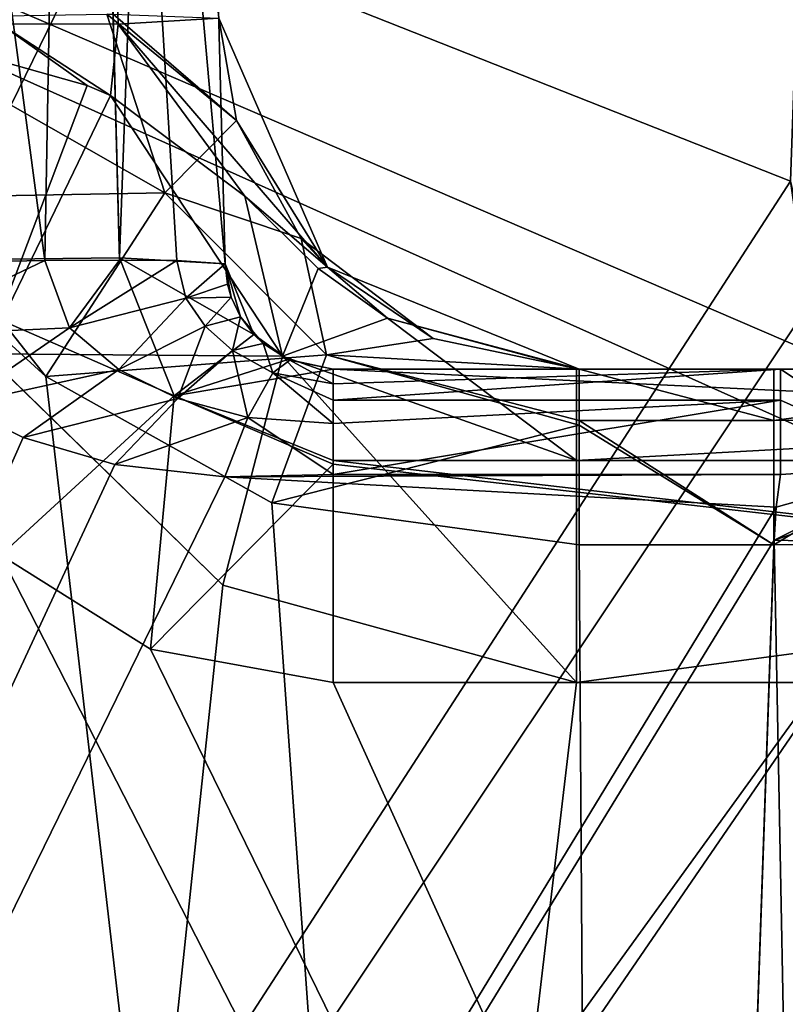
# Model space of a CAD drawing. Header units: millimetres. Extents: x -55 to 55, y -4 to 85.
# Tile 191 of 256: x -43.36 to -42.3, y 56.62 to 57.98. Entities that reach past the tile are written whole.
import ezdxf

# ---------------------------------------------------------------- set-up
doc = ezdxf.new("R2010")
doc.units = ezdxf.units.MM
doc.header["$LTSCALE"] = 74.742497
for name, color, linetype in [('8028', 7, 'CONTINUOUS'), ('8030', 7, 'CONTINUOUS'), ('8574', 7, 'CONTINUOUS'), ('8575', 7, 'CONTINUOUS'), ('8630', 7, 'CONTINUOUS'), ('8678', 7, 'CONTINUOUS'), ('8682', 7, 'CONTINUOUS'), ('9150', 7, 'CONTINUOUS'), ('9151', 7, 'CONTINUOUS'), ('9182', 7, 'CONTINUOUS'), ('9183', 7, 'CONTINUOUS'), ('9189', 7, 'CONTINUOUS'), ('9192', 7, 'CONTINUOUS'), ('9193', 7, 'CONTINUOUS'), ('9199', 7, 'CONTINUOUS'), ('9204', 7, 'CONTINUOUS'), ('9205', 7, 'CONTINUOUS'), ('9206', 7, 'CONTINUOUS'), ('9234', 7, 'CONTINUOUS'), ('9236', 7, 'CONTINUOUS'), ('9238', 7, 'CONTINUOUS'), ('9245', 7, 'CONTINUOUS'), ('9246', 7, 'CONTINUOUS'), ('9277', 7, 'CONTINUOUS'), ('9340', 7, 'CONTINUOUS'), ('9341', 7, 'CONTINUOUS'), ('9342', 7, 'CONTINUOUS'), ('9343', 7, 'CONTINUOUS'), ('9345', 7, 'CONTINUOUS')]:
    doc.layers.add(name, color=color, linetype=linetype)

msp = doc.modelspace()

# ---------------------------------------------------------------- linework, layer by layer
at = {"layer": '8028', "color": 253, "linetype": 'Continuous', "true_color": 0xaab4c3}
for points in [[(54.5, 0.15, 54.65), (54.5, 84.85, 54.65), (-54.5, 84.85, 54.65), (54.5, 0.15, 54.65)], [(-54.5, 0.15, 54.65), (-1.1667, 8.8333, 54.65), (-54.5, 84.85, 54.65), (-54.5, 0.15, 54.65)], [(-1.1667, 8.8333, 54.65), (-1.65, 10, 54.65), (-54.5, 84.85, 54.65), (-1.1667, 8.8333, 54.65)], [(-1.65, 10, 54.65), (-1.1667, 11.1667, 54.65), (-54.5, 84.85, 54.65), (-1.65, 10, 54.65)], [(-1.1667, 11.1667, 54.65), (0, 11.65, 54.65), (-54.5, 84.85, 54.65), (-1.1667, 11.1667, 54.65)], [(1.1667, 11.1667, 54.65), (54.5, 0.15, 54.65), (-54.5, 84.85, 54.65), (1.1667, 11.1667, 54.65)], [(0, 11.65, 54.65), (1.1667, 11.1667, 54.65), (-54.5, 84.85, 54.65), (0, 11.65, 54.65)]]:
    msp.add_3dface(points, dxfattribs=at)
at = {"layer": '8030', "color": 253, "linetype": 'Continuous', "true_color": 0xaab4c3}
for points in [[(-54.5, 84.85, -54.65), (54.5, 84.85, -54.65), (-54.5, 0.15, -54.65), (-54.5, 84.85, -54.65)], [(54.5, 84.85, -54.65), (-1.1667, 11.1667, -54.65), (-54.5, 0.15, -54.65), (54.5, 84.85, -54.65)]]:
    msp.add_3dface(points, dxfattribs=at)
at = {"layer": '8574', "color": 253, "linetype": 'Continuous', "true_color": 0xaab4c3}
for points in [[(-42.2914, 50.7565, 12.2449), (-46.5685, 50.7565, 12.2449), (-48.6096, 60.2565, 12.4936), (-42.2914, 50.7565, 12.2449)], [(-42.0621, 57.3233, 12.4168), (-42.2914, 50.7565, 12.2449), (-48.6096, 60.2565, 12.4936), (-42.0621, 57.3233, 12.4168)], [(-42.2342, 57.5118, 12.4218), (-42.0621, 57.3233, 12.4168), (-48.6096, 60.2565, 12.4936), (-42.2342, 57.5118, 12.4218)], [(-42.2908, 57.7609, 12.4283), (-42.2342, 57.5118, 12.4218), (-48.6096, 60.2565, 12.4936), (-42.2908, 57.7609, 12.4283)], [(-42.2037, 60.2565, 12.4936), (-42.2908, 57.7609, 12.4283), (-48.6096, 60.2565, 12.4936), (-42.2037, 60.2565, 12.4936)]]:
    msp.add_3dface(points, dxfattribs=at)
at = {"layer": '8575', "color": 253, "linetype": 'Continuous', "true_color": 0xaab4c3}
for points in [[(-48.6096, 60.2565, -12.4936), (-46.9174, 50.6147, -12.2411), (-42.2037, 60.2565, -12.4936), (-48.6096, 60.2565, -12.4936)], [(-42.2037, 60.2565, -12.4936), (-46.9174, 50.6147, -12.2411), (-42.2908, 57.7609, -12.4283), (-42.2037, 60.2565, -12.4936)], [(-42.2908, 57.7609, -12.4283), (-46.9174, 50.6147, -12.2411), (-42.2664, 57.5882, -12.4238), (-42.2908, 57.7609, -12.4283)], [(-42.2664, 57.5882, -12.4238), (-46.9174, 50.6147, -12.2411), (-42.0621, 57.3233, -12.4168), (-42.2664, 57.5882, -12.4238)], [(-46.9174, 50.6147, -12.2411), (-46.5685, 50.7565, -12.2449), (-42.0621, 57.3233, -12.4168), (-46.9174, 50.6147, -12.2411)], [(-42.0621, 57.3233, -12.4168), (-46.5685, 50.7565, -12.2449), (-42.2914, 50.7565, -12.2449), (-42.0621, 57.3233, -12.4168)]]:
    msp.add_3dface(points, dxfattribs=at)
at = {"layer": '8630', "color": 253, "linetype": 'Continuous', "true_color": 0xaab4c3}
for points in [[(-42.3049, 57.5, 43.2174), (-40.179, 57.5, 46.0331), (-42.9251, 57.5, 43.2174), (-42.3049, 57.5, 43.2174)], [(-40.2789, 57.5, 46.133), (-42.9251, 57.5, 46.133), (-42.9251, 57.5, 43.2174), (-40.2789, 57.5, 46.133)], [(-40.179, 57.5, 46.0331), (-40.1869, 57.5, 46.072), (-42.9251, 57.5, 43.2174), (-40.179, 57.5, 46.0331)], [(-40.2086, 57.5, 46.1041), (-40.2789, 57.5, 46.133), (-42.9251, 57.5, 43.2174), (-40.2086, 57.5, 46.1041)], [(-40.1869, 57.5, 46.072), (-40.2086, 57.5, 46.1041), (-42.9251, 57.5, 43.2174), (-40.1869, 57.5, 46.072)], [(-40.24, 57.5, -46.1252), (-40.208, 57.5, -46.1035), (-42.5876, 57.5, -46.133), (-40.24, 57.5, -46.1252)], [(-42.5876, 57.5, -46.133), (-40.208, 57.5, -46.1035), (-42.585, 57.5, -46.0918), (-42.5876, 57.5, -46.133)], [(-40.2789, 57.5, -46.133), (-40.24, 57.5, -46.1252), (-42.5876, 57.5, -46.133), (-40.2789, 57.5, -46.133)], [(-42.585, 57.5, -46.0918), (-40.179, 57.5, -46.0331), (-42.5842, 57.5, -46.0508), (-42.585, 57.5, -46.0918)], [(-40.208, 57.5, -46.1035), (-40.179, 57.5, -46.0331), (-42.585, 57.5, -46.0918), (-40.208, 57.5, -46.1035)], [(-42.5842, 57.5, -46.0508), (-40.179, 57.5, -46.0331), (-42.3139, 57.5, -43.3148), (-42.5842, 57.5, -46.0508)], [(-42.5842, 57.5, -43.3148), (-42.5842, 57.5, -46.0508), (-42.3139, 57.5, -43.3148), (-42.5842, 57.5, -43.3148)], [(-42.3139, 57.5, -43.3148), (-40.179, 57.5, -46.0331), (-41.7837, 57.5, -43.0952), (-42.3139, 57.5, -43.3148)], [(-42.0469, 57.5, 43.1659), (-40.179, 57.5, 46.0331), (-42.3049, 57.5, 43.2174), (-42.0469, 57.5, 43.1659)]]:
    msp.add_3dface(points, dxfattribs=at)
at = {"layer": '8678', "color": 253, "linetype": 'Continuous', "true_color": 0xaab4c3}
for points in [[(-43.0782, 57.2007, -46.5781), (-43.4075, 57.5215, -46.5669), (-47.144, 18.7413, -47.9211), (-43.0782, 57.2007, -46.5781)], [(-42.5876, 57.0657, -46.5828), (-43.0782, 57.2007, -46.5781), (-47.144, 18.7413, -47.9211), (-42.5876, 57.0657, -46.5828)], [(-40.2789, 57.0657, -46.5828), (-42.5876, 57.0657, -46.5828), (-47.144, 18.7413, -47.9211), (-40.2789, 57.0657, -46.5828)], [(-40.0581, 50.7413, -46.8036), (-40.2789, 57.0657, -46.5828), (-47.144, 18.7413, -47.9211), (-40.0581, 50.7413, -46.8036)]]:
    msp.add_3dface(points, dxfattribs=at)
at = {"layer": '8682', "color": 253, "linetype": 'Continuous', "true_color": 0xaab4c3}
for points in [[(-47.144, 18.7413, 47.9211), (-46.064, 59.9826, 46.4809), (-39.8167, 50.196, 46.8227), (-47.144, 18.7413, 47.9211)], [(-39.8167, 50.196, 46.8227), (-46.064, 59.9826, 46.4809), (-40.0581, 50.7413, 46.8036), (-39.8167, 50.196, 46.8227)], [(-46.064, 59.9826, 46.4809), (-43.3862, 57.2424, 46.5766), (-40.0581, 50.7413, 46.8036), (-46.064, 59.9826, 46.4809)], [(-43.3862, 57.2424, 46.5766), (-43.1787, 57.1118, 46.5812), (-40.0581, 50.7413, 46.8036), (-43.3862, 57.2424, 46.5766)], [(-43.1787, 57.1118, 46.5812), (-42.9251, 57.0657, 46.5828), (-40.0581, 50.7413, 46.8036), (-43.1787, 57.1118, 46.5812)], [(-40.0581, 50.7413, 46.8036), (-42.9251, 57.0657, 46.5828), (-40.2789, 57.0657, 46.5828), (-40.0581, 50.7413, 46.8036)]]:
    msp.add_3dface(points, dxfattribs=at)
at = {"layer": '9150', "color": 253, "linetype": 'Continuous', "true_color": 0xaab4c3}
for points in [[(-42.9251, 57.5, 46.133), (-40.2789, 57.3737, 46.4456), (-42.9251, 57.3737, 46.4456), (-42.9251, 57.5, 46.133)], [(-42.9251, 57.5, 46.133), (-40.2789, 57.5, 46.133), (-40.2789, 57.3737, 46.4456), (-42.9251, 57.5, 46.133)], [(-40.2789, 57.3737, 46.4456), (-40.2789, 57.0657, 46.5828), (-42.9251, 57.3737, 46.4456), (-40.2789, 57.3737, 46.4456)], [(-42.9251, 57.3737, 46.4456), (-40.2789, 57.0657, 46.5828), (-42.9251, 57.3683, 46.4511), (-42.9251, 57.3737, 46.4456)], [(-40.2789, 57.0657, 46.5828), (-42.9251, 57.0657, 46.5828), (-42.9251, 57.3683, 46.4511), (-40.2789, 57.0657, 46.5828)]]:
    msp.add_3dface(points, dxfattribs=at)
at = {"layer": '9151', "color": 253, "linetype": 'Continuous', "true_color": 0xaab4c3}
for points in [[(-40.2789, 57.5, -46.133), (-42.5876, 57.5, -46.133), (-42.5876, 57.3737, -46.4456), (-40.2789, 57.5, -46.133)], [(-40.2789, 57.5, -46.133), (-42.5876, 57.3737, -46.4456), (-40.2789, 57.3737, -46.4456), (-40.2789, 57.5, -46.133)], [(-42.5876, 57.3737, -46.4456), (-42.5876, 57.0657, -46.5828), (-40.2789, 57.3737, -46.4456), (-42.5876, 57.3737, -46.4456)], [(-42.5876, 57.0657, -46.5828), (-40.2789, 57.0657, -46.5828), (-40.2789, 57.3737, -46.4456), (-42.5876, 57.0657, -46.5828)]]:
    msp.add_3dface(points, dxfattribs=at)
at = {"layer": '9182', "color": 253, "linetype": 'Continuous', "true_color": 0xaab4c3}
for points in [[(-43.355, 57.4055, 43.0688), (-43.4462, 57.4508, 43.07), (-46.3058, 50.7435, 42.8943), (-43.355, 57.4055, 43.0688)], [(-43.2281, 57.3679, 43.0678), (-43.355, 57.4055, 43.0688), (-46.3058, 50.7435, 42.8943), (-43.2281, 57.3679, 43.0678)], [(-43.0756, 57.3511, 43.0674), (-43.2281, 57.3679, 43.0678), (-46.3058, 50.7435, 42.8943), (-43.0756, 57.3511, 43.0674)], [(-42.9251, 57.3539, 43.0674), (-43.0756, 57.3511, 43.0674), (-42.3049, 57.3539, 43.0674), (-42.9251, 57.3539, 43.0674)], [(-42.3049, 57.3539, 43.0674), (-43.0756, 57.3511, 43.0674), (-42.3107, 57.309, 43.0662), (-42.3049, 57.3539, 43.0674)], [(-42.3107, 57.309, 43.0662), (-43.0756, 57.3511, 43.0674), (-46.3058, 50.7435, 42.8943), (-42.3107, 57.309, 43.0662)], [(-42.3137, 57.2631, 43.065), (-42.3107, 57.309, 43.0662), (-46.3058, 50.7435, 42.8943), (-42.3137, 57.2631, 43.065)], [(-42.5413, 50.7435, 42.8943), (-42.3137, 57.2631, 43.065), (-46.3058, 50.7435, 42.8943), (-42.5413, 50.7435, 42.8943)]]:
    msp.add_3dface(points, dxfattribs=at)
at = {"layer": '9183', "color": 253, "linetype": 'Continuous', "true_color": 0xaab4c3}
for points in [[(-43.1364, 59.9869, 43.6362), (-43.0751, 57.6461, 43.5749), (-43.0751, 57.6461, 46.0627), (-43.1364, 59.9869, 43.6362)], [(-43.1364, 59.9869, 45.9809), (-43.1364, 59.9869, 43.6362), (-43.0751, 57.6461, 46.0627), (-43.1364, 59.9869, 45.9809)]]:
    msp.add_3dface(points, dxfattribs=at)
at = {"layer": '9189', "color": 253, "linetype": 'Continuous', "true_color": 0xaab4c3}
for points in [[(-46.3058, 50.7435, -42.8943), (-46.0638, 59.9869, -43.1364), (-42.5413, 50.7435, -42.8943), (-46.3058, 50.7435, -42.8943)], [(-43.3236, 57.49, -43.071), (-46.0638, 59.9869, -43.1364), (-43.5197, 57.7383, -43.0775), (-43.3236, 57.49, -43.071)], [(-42.5413, 50.7435, -42.8943), (-46.0638, 59.9869, -43.1364), (-43.3236, 57.49, -43.071), (-42.5413, 50.7435, -42.8943)], [(-43.0105, 57.3147, -43.0664), (-42.5413, 50.7435, -42.8943), (-43.3236, 57.49, -43.071), (-43.0105, 57.3147, -43.0664)], [(-42.5842, 57.2565, -43.0649), (-42.5413, 50.7435, -42.8943), (-43.0105, 57.3147, -43.0664), (-42.5842, 57.2565, -43.0649)], [(-42.3139, 57.2565, -43.0649), (-42.5413, 50.7435, -42.8943), (-42.5842, 57.2565, -43.0649), (-42.3139, 57.2565, -43.0649)]]:
    msp.add_3dface(points, dxfattribs=at)
at = {"layer": '9192', "color": 253, "linetype": 'Continuous', "true_color": 0xaab4c3}
for points in [[(-42.3137, 57.2631, 43.065), (-42.5413, 50.7435, 42.8943), (-42.1883, 50.7392, 42.7482), (-42.3137, 57.2631, 43.065)], [(-41.9605, 57.2546, 42.9185), (-42.3137, 57.2631, 43.065), (-42.1883, 50.7392, 42.7482), (-41.9605, 57.2546, 42.9185)]]:
    msp.add_3dface(points, dxfattribs=at)
at = {"layer": '9193', "color": 253, "linetype": 'Continuous', "true_color": 0xaab4c3}
for points in [[(-42.3137, 57.2631, 43.065), (-41.9605, 57.2546, 42.9185), (-41.934, 57.3927, 42.9253), (-42.3137, 57.2631, 43.065)], [(-42.3137, 57.2631, 43.065), (-41.934, 57.3927, 42.9253), (-42.1038, 57.3672, 43.0282), (-42.3137, 57.2631, 43.065)], [(-42.3107, 57.309, 43.0662), (-42.3137, 57.2631, 43.065), (-42.1038, 57.3672, 43.0282), (-42.3107, 57.309, 43.0662)], [(-42.3049, 57.3539, 43.0674), (-42.3107, 57.309, 43.0662), (-42.1038, 57.3672, 43.0282), (-42.3049, 57.3539, 43.0674)]]:
    msp.add_3dface(points, dxfattribs=at)
at = {"layer": '9199', "color": 253, "linetype": 'Continuous', "true_color": 0xaab4c3}
for points in [[(-43.2828, 59.9784, -46.335), (-43.636, 59.9826, -46.4809), (-43.3877, 57.9788, -46.5109), (-43.2828, 59.9784, -46.335)], [(-43.2233, 57.9785, -46.3976), (-43.2828, 59.9784, -46.335), (-43.3877, 57.9788, -46.5109), (-43.2233, 57.9785, -46.3976)], [(-43.084, 57.9869, -46.0508), (-43.2828, 59.9784, -46.335), (-43.2233, 57.9785, -46.3976), (-43.084, 57.9869, -46.0508)]]:
    msp.add_3dface(points, dxfattribs=at)
at = {"layer": '9204', "color": 253, "linetype": 'Continuous', "true_color": 0xaab4c3}
for points in [[(-42.5413, 50.7435, -42.8943), (-42.3139, 57.2565, -43.0649), (-41.9603, 57.2608, -42.9186), (-42.5413, 50.7435, -42.8943)], [(-42.1881, 50.7392, -42.7479), (-42.5413, 50.7435, -42.8943), (-41.9603, 57.2608, -42.9186), (-42.1881, 50.7392, -42.7479)]]:
    msp.add_3dface(points, dxfattribs=at)
at = {"layer": '9205', "color": 253, "linetype": 'Continuous', "true_color": 0xaab4c3}
for points in [[(-43.6362, 59.9869, 43.1364), (-43.5749, 57.6461, 43.0751), (-43.3253, 57.6509, 43.142), (-43.6362, 59.9869, 43.1364)], [(-43.6362, 59.9869, 43.1364), (-43.3253, 57.6509, 43.142), (-43.2829, 59.9815, 43.2824), (-43.6362, 59.9869, 43.1364)], [(-43.3253, 57.6509, 43.142), (-43.2216, 57.6515, 43.2216), (-43.2829, 59.9815, 43.2824), (-43.3253, 57.6509, 43.142)], [(-43.0751, 57.6461, 43.5749), (-43.1364, 59.9869, 43.6362), (-43.2829, 59.9815, 43.2824), (-43.0751, 57.6461, 43.5749)], [(-43.2216, 57.6515, 43.2216), (-43.1422, 57.6509, 43.3251), (-43.2829, 59.9815, 43.2824), (-43.2216, 57.6515, 43.2216)], [(-43.1422, 57.6509, 43.3251), (-43.0751, 57.6461, 43.5749), (-43.2829, 59.9815, 43.2824), (-43.1422, 57.6509, 43.3251)]]:
    msp.add_3dface(points, dxfattribs=at)
at = {"layer": '9206', "color": 253, "linetype": 'Continuous', "true_color": 0xaab4c3}
for points in [[(-43.5749, 57.6504, 46.5624), (-43.636, 59.9826, 46.4809), (-43.2823, 59.9784, 46.3345), (-43.5749, 57.6504, 46.5624)], [(-43.5749, 57.6504, 46.5624), (-43.2823, 59.9784, 46.3345), (-43.2216, 57.6546, 46.4158), (-43.5749, 57.6504, 46.5624)], [(-43.2823, 59.9784, 46.3345), (-43.1364, 59.9869, 45.9809), (-43.2216, 57.6546, 46.4158), (-43.2823, 59.9784, 46.3345)], [(-43.1364, 59.9869, 45.9809), (-43.0751, 57.6461, 46.0627), (-43.2216, 57.6546, 46.4158), (-43.1364, 59.9869, 45.9809)]]:
    msp.add_3dface(points, dxfattribs=at)
at = {"layer": '9234', "color": 253, "linetype": 'Continuous', "true_color": 0xaab4c3}
for points in [[(-42.5842, 57.5, -43.3148), (-42.3139, 57.5, -43.3148), (-42.3139, 57.4291, -43.1403), (-42.5842, 57.5, -43.3148)], [(-42.5842, 57.5, -43.3148), (-42.3139, 57.4291, -43.1403), (-42.5842, 57.4291, -43.1403), (-42.5842, 57.5, -43.3148)], [(-42.5842, 57.4291, -43.1403), (-42.3139, 57.2565, -43.0649), (-42.5842, 57.4226, -43.1339), (-42.5842, 57.4291, -43.1403)], [(-42.3139, 57.4291, -43.1403), (-42.3139, 57.2565, -43.0649), (-42.5842, 57.4291, -43.1403), (-42.3139, 57.4291, -43.1403)], [(-42.3139, 57.2565, -43.0649), (-42.5842, 57.2565, -43.0649), (-42.5842, 57.4226, -43.1339), (-42.3139, 57.2565, -43.0649)]]:
    msp.add_3dface(points, dxfattribs=at)
at = {"layer": '9236', "color": 253, "linetype": 'Continuous', "true_color": 0xaab4c3}
for points in [[(-42.3139, 57.5, -43.3148), (-41.7837, 57.5, -43.0952), (-42.3139, 57.4291, -43.1403), (-42.3139, 57.5, -43.3148)], [(-42.3139, 57.4291, -43.1403), (-41.7837, 57.5, -43.0952), (-42.025, 57.4315, -43.0655), (-42.3139, 57.4291, -43.1403)], [(-41.9603, 57.2608, -42.9186), (-42.3139, 57.2565, -43.0649), (-42.025, 57.4315, -43.0655), (-41.9603, 57.2608, -42.9186)], [(-42.3139, 57.2565, -43.0649), (-42.3139, 57.4291, -43.1403), (-42.025, 57.4315, -43.0655), (-42.3139, 57.2565, -43.0649)]]:
    msp.add_3dface(points, dxfattribs=at)
at = {"layer": '9238', "color": 253, "linetype": 'Continuous', "true_color": 0xaab4c3}
for points in [[(-43.084, 57.9869, -43.5838), (-42.9331, 57.6418, -46.0508), (-43.0595, 57.8449, -43.546), (-43.084, 57.9869, -43.5838)], [(-43.084, 57.9869, -43.5838), (-43.084, 57.9869, -46.0508), (-42.9331, 57.6418, -46.0508), (-43.084, 57.9869, -43.5838)], [(-43.0595, 57.8449, -43.546), (-42.9331, 57.6418, -46.0508), (-42.9696, 57.6815, -43.4559), (-43.0595, 57.8449, -43.546)], [(-42.9696, 57.6815, -43.4559), (-42.9331, 57.6418, -46.0508), (-42.7865, 57.5428, -43.3552), (-42.9696, 57.6815, -43.4559)], [(-42.9331, 57.6418, -46.0508), (-42.5842, 57.5, -46.0508), (-42.7865, 57.5428, -43.3552), (-42.9331, 57.6418, -46.0508)], [(-42.5842, 57.5, -46.0508), (-42.5842, 57.5, -43.3148), (-42.7865, 57.5428, -43.3552), (-42.5842, 57.5, -46.0508)]]:
    msp.add_3dface(points, dxfattribs=at)
at = {"layer": '9245', "color": 253, "linetype": 'Continuous', "true_color": 0xaab4c3}
for points in [[(-43.3877, 57.9788, -46.5109), (-43.5836, 57.9826, -46.5508), (-43.2663, 57.8933, -46.4515), (-43.3877, 57.9788, -46.5109)], [(-43.084, 57.9869, -46.0508), (-43.2233, 57.9785, -46.3976), (-42.9331, 57.6418, -46.0508), (-43.084, 57.9869, -46.0508)], [(-43.2339, 57.8794, -46.428), (-43.3877, 57.9788, -46.5109), (-43.2663, 57.8933, -46.4515), (-43.2339, 57.8794, -46.428)], [(-43.2233, 57.9785, -46.3976), (-43.3877, 57.9788, -46.5109), (-43.2339, 57.8794, -46.428), (-43.2233, 57.9785, -46.3976)], [(-43.0477, 57.7399, -46.2521), (-43.2233, 57.9785, -46.3976), (-43.2339, 57.8794, -46.428), (-43.0477, 57.7399, -46.2521)], [(-42.9331, 57.6418, -46.0508), (-43.2233, 57.9785, -46.3976), (-43.0477, 57.7399, -46.2521), (-42.9331, 57.6418, -46.0508)], [(-42.9459, 57.6397, -46.1904), (-42.9331, 57.6418, -46.0508), (-43.0477, 57.7399, -46.2521), (-42.9459, 57.6397, -46.1904)], [(-42.8497, 57.5711, -46.1633), (-42.9331, 57.6418, -46.0508), (-42.9459, 57.6397, -46.1904), (-42.8497, 57.5711, -46.1633)], [(-42.5842, 57.5, -46.0508), (-42.9331, 57.6418, -46.0508), (-42.8497, 57.5711, -46.1633), (-42.5842, 57.5, -46.0508)], [(-42.585, 57.5, -46.0918), (-42.5842, 57.5, -46.0508), (-42.8497, 57.5711, -46.1633), (-42.585, 57.5, -46.0918)], [(-42.5876, 57.5, -46.133), (-42.585, 57.5, -46.0918), (-42.8497, 57.5711, -46.1633), (-42.5876, 57.5, -46.133)]]:
    msp.add_3dface(points, dxfattribs=at)
at = {"layer": '9246', "color": 253, "linetype": 'Continuous', "true_color": 0xaab4c3}
for points in [[(-43.5838, 57.9869, -43.084), (-43.2391, 57.9923, -43.2222), (-43.1585, 57.7446, -43.2029), (-43.5838, 57.9869, -43.084)], [(-43.5197, 57.7383, -43.0775), (-43.5838, 57.9869, -43.084), (-43.1585, 57.7446, -43.2029), (-43.5197, 57.7383, -43.0775)], [(-43.0595, 57.8449, -43.546), (-43.2391, 57.9923, -43.2222), (-43.2305, 57.9923, -43.2305), (-43.0595, 57.8449, -43.546)], [(-43.2391, 57.9923, -43.2222), (-43.0595, 57.8449, -43.546), (-43.1585, 57.7446, -43.2029), (-43.2391, 57.9923, -43.2222)], [(-43.084, 57.9869, -43.5838), (-43.0595, 57.8449, -43.546), (-43.2305, 57.9923, -43.2305), (-43.084, 57.9869, -43.5838)], [(-43.0595, 57.8449, -43.546), (-42.9696, 57.6815, -43.4559), (-43.1585, 57.7446, -43.2029), (-43.0595, 57.8449, -43.546)], [(-43.3236, 57.49, -43.071), (-43.5197, 57.7383, -43.0775), (-43.1585, 57.7446, -43.2029), (-43.3236, 57.49, -43.071)], [(-42.9346, 57.5199, -43.1621), (-43.3236, 57.49, -43.071), (-43.1585, 57.7446, -43.2029), (-42.9346, 57.5199, -43.1621)], [(-42.9696, 57.6815, -43.4559), (-42.9346, 57.5199, -43.1621), (-43.1585, 57.7446, -43.2029), (-42.9696, 57.6815, -43.4559)], [(-42.9696, 57.6815, -43.4559), (-42.7865, 57.5428, -43.3552), (-42.9346, 57.5199, -43.1621), (-42.9696, 57.6815, -43.4559)], [(-42.7865, 57.5428, -43.3552), (-42.5842, 57.5, -43.3148), (-42.9346, 57.5199, -43.1621), (-42.7865, 57.5428, -43.3552)], [(-43.0105, 57.3147, -43.0664), (-43.3236, 57.49, -43.071), (-42.9346, 57.5199, -43.1621), (-43.0105, 57.3147, -43.0664)], [(-42.5842, 57.4226, -43.1339), (-43.0105, 57.3147, -43.0664), (-42.9346, 57.5199, -43.1621), (-42.5842, 57.4226, -43.1339)], [(-42.5842, 57.4291, -43.1403), (-42.5842, 57.4226, -43.1339), (-42.9346, 57.5199, -43.1621), (-42.5842, 57.4291, -43.1403)], [(-42.5842, 57.5, -43.3148), (-42.5842, 57.4291, -43.1403), (-42.9346, 57.5199, -43.1621), (-42.5842, 57.5, -43.3148)], [(-42.5842, 57.2565, -43.0649), (-43.0105, 57.3147, -43.0664), (-42.5842, 57.4226, -43.1339), (-42.5842, 57.2565, -43.0649)]]:
    msp.add_3dface(points, dxfattribs=at)
at = {"layer": '9277', "color": 253, "linetype": 'Continuous', "true_color": 0xaab4c3}
for points in [[(-43.5836, 57.9826, -46.5508), (-43.4075, 57.5215, -46.5669), (-43.2663, 57.8933, -46.4515), (-43.5836, 57.9826, -46.5508)], [(-43.4075, 57.5215, -46.5669), (-43.2339, 57.8794, -46.428), (-43.2663, 57.8933, -46.4515), (-43.4075, 57.5215, -46.5669)], [(-43.2339, 57.8794, -46.428), (-43.4075, 57.5215, -46.5669), (-42.9956, 57.5184, -46.4406), (-43.2339, 57.8794, -46.428)], [(-43.0477, 57.7399, -46.2521), (-43.2339, 57.8794, -46.428), (-42.9956, 57.5184, -46.4406), (-43.0477, 57.7399, -46.2521)], [(-42.9459, 57.6397, -46.1904), (-43.0477, 57.7399, -46.2521), (-42.9956, 57.5184, -46.4406), (-42.9459, 57.6397, -46.1904)], [(-42.8497, 57.5711, -46.1633), (-42.9459, 57.6397, -46.1904), (-42.9956, 57.5184, -46.4406), (-42.8497, 57.5711, -46.1633)], [(-42.5876, 57.3737, -46.4456), (-42.8497, 57.5711, -46.1633), (-42.9956, 57.5184, -46.4406), (-42.5876, 57.3737, -46.4456)], [(-42.5876, 57.5, -46.133), (-42.8497, 57.5711, -46.1633), (-42.5876, 57.3737, -46.4456), (-42.5876, 57.5, -46.133)], [(-43.4075, 57.5215, -46.5669), (-43.0782, 57.2007, -46.5781), (-42.9956, 57.5184, -46.4406), (-43.4075, 57.5215, -46.5669)], [(-43.0782, 57.2007, -46.5781), (-42.5876, 57.0657, -46.5828), (-42.9956, 57.5184, -46.4406), (-43.0782, 57.2007, -46.5781)], [(-42.5876, 57.0657, -46.5828), (-42.5876, 57.3737, -46.4456), (-42.9956, 57.5184, -46.4406), (-42.5876, 57.0657, -46.5828)]]:
    msp.add_3dface(points, dxfattribs=at)
at = {"layer": '9340', "color": 253, "linetype": 'Continuous', "true_color": 0xaab4c3}
for points in [[(-42.3049, 57.5, 43.2174), (-42.9251, 57.5, 43.2174), (-42.9251, 57.4799, 43.1424), (-42.3049, 57.5, 43.2174)], [(-42.3049, 57.4574, 43.1127), (-42.3049, 57.5, 43.2174), (-42.9251, 57.4574, 43.1127), (-42.3049, 57.4574, 43.1127)], [(-42.9251, 57.4574, 43.1127), (-42.3049, 57.5, 43.2174), (-42.9251, 57.4799, 43.1424), (-42.9251, 57.4574, 43.1127)], [(-42.9251, 57.3539, 43.0674), (-42.3049, 57.4574, 43.1127), (-42.9251, 57.425, 43.0875), (-42.9251, 57.3539, 43.0674)], [(-42.9251, 57.425, 43.0875), (-42.3049, 57.4574, 43.1127), (-42.9251, 57.4574, 43.1127), (-42.9251, 57.425, 43.0875)], [(-42.9251, 57.3539, 43.0674), (-42.3049, 57.3539, 43.0674), (-42.3049, 57.4574, 43.1127), (-42.9251, 57.3539, 43.0674)]]:
    msp.add_3dface(points, dxfattribs=at)
at = {"layer": '9341', "color": 253, "linetype": 'Continuous', "true_color": 0xaab4c3}
for points in [[(-42.1038, 57.3672, 43.0282), (-42.3049, 57.5, 43.2174), (-42.3049, 57.4574, 43.1127), (-42.1038, 57.3672, 43.0282)], [(-42.0469, 57.5, 43.1659), (-42.3049, 57.5, 43.2174), (-42.1038, 57.3672, 43.0282), (-42.0469, 57.5, 43.1659)], [(-42.3049, 57.3539, 43.0674), (-42.1038, 57.3672, 43.0282), (-42.3049, 57.4574, 43.1127), (-42.3049, 57.3539, 43.0674)]]:
    msp.add_3dface(points, dxfattribs=at)
at = {"layer": '9342', "color": 253, "linetype": 'Continuous', "true_color": 0xaab4c3}
for points in [[(-43.0751, 57.6461, 46.0627), (-43.0751, 57.6461, 43.5749), (-43.0716, 57.6178, 43.545), (-43.0751, 57.6461, 46.0627)], [(-43.0355, 57.5484, 46.1004), (-43.0751, 57.6461, 46.0627), (-43.0537, 57.5728, 43.4147), (-43.0355, 57.5484, 46.1004)], [(-43.0537, 57.5728, 43.4147), (-43.0751, 57.6461, 46.0627), (-43.0665, 57.5998, 43.4993), (-43.0537, 57.5728, 43.4147)], [(-43.0665, 57.5998, 43.4993), (-43.0751, 57.6461, 46.0627), (-43.0716, 57.6178, 43.545), (-43.0665, 57.5998, 43.4993)], [(-43.0225, 57.5359, 43.3078), (-43.0355, 57.5484, 46.1004), (-43.0537, 57.5728, 43.4147), (-43.0225, 57.5359, 43.3078)], [(-42.9875, 57.5136, 46.122), (-43.0355, 57.5484, 46.1004), (-43.0225, 57.5359, 43.3078), (-42.9875, 57.5136, 46.122)], [(-42.9852, 57.5125, 43.2488), (-42.9875, 57.5136, 46.122), (-43.0225, 57.5359, 43.3078), (-42.9852, 57.5125, 43.2488)], [(-42.9251, 57.5, 43.2174), (-42.9875, 57.5136, 46.122), (-42.9852, 57.5125, 43.2488), (-42.9251, 57.5, 43.2174)], [(-42.9251, 57.5, 43.2174), (-42.9251, 57.5, 46.133), (-42.9875, 57.5136, 46.122), (-42.9251, 57.5, 43.2174)]]:
    msp.add_3dface(points, dxfattribs=at)
at = {"layer": '9343', "color": 253, "linetype": 'Continuous', "true_color": 0xaab4c3}
for points in [[(-43.5749, 57.6461, 43.0751), (-43.5454, 57.5461, 43.0725), (-43.3253, 57.6509, 43.142), (-43.5749, 57.6461, 43.0751)], [(-43.3253, 57.6509, 43.142), (-43.5454, 57.5461, 43.0725), (-43.291, 57.5573, 43.1321), (-43.3253, 57.6509, 43.142)], [(-43.2216, 57.6515, 43.2216), (-43.3253, 57.6509, 43.142), (-43.291, 57.5573, 43.1321), (-43.2216, 57.6515, 43.2216)], [(-43.1422, 57.6509, 43.3251), (-43.2216, 57.6515, 43.2216), (-43.291, 57.5573, 43.1321), (-43.1422, 57.6509, 43.3251)], [(-43.1422, 57.6509, 43.3251), (-43.291, 57.5573, 43.1321), (-43.1296, 57.5984, 43.2985), (-43.1422, 57.6509, 43.3251)], [(-43.0751, 57.6461, 43.5749), (-43.1422, 57.6509, 43.3251), (-43.1296, 57.5984, 43.2985), (-43.0751, 57.6461, 43.5749)], [(-43.0716, 57.6178, 43.545), (-43.0751, 57.6461, 43.5749), (-43.1296, 57.5984, 43.2985), (-43.0716, 57.6178, 43.545)], [(-43.0665, 57.5998, 43.4993), (-43.0716, 57.6178, 43.545), (-43.1296, 57.5984, 43.2985), (-43.0665, 57.5998, 43.4993)], [(-43.1027, 57.56, 43.2523), (-43.0665, 57.5998, 43.4993), (-43.1296, 57.5984, 43.2985), (-43.1027, 57.56, 43.2523)], [(-43.0537, 57.5728, 43.4147), (-43.0665, 57.5998, 43.4993), (-43.1027, 57.56, 43.2523), (-43.0537, 57.5728, 43.4147)], [(-43.291, 57.5573, 43.1321), (-43.2226, 57.4995, 43.1181), (-43.1296, 57.5984, 43.2985), (-43.291, 57.5573, 43.1321)], [(-43.2226, 57.4995, 43.1181), (-43.1027, 57.56, 43.2523), (-43.1296, 57.5984, 43.2985), (-43.2226, 57.4995, 43.1181)], [(-43.0648, 57.5259, 43.2055), (-43.0537, 57.5728, 43.4147), (-43.1027, 57.56, 43.2523), (-43.0648, 57.5259, 43.2055)], [(-43.0225, 57.5359, 43.3078), (-43.0537, 57.5728, 43.4147), (-43.0648, 57.5259, 43.2055), (-43.0225, 57.5359, 43.3078)], [(-43.2226, 57.4995, 43.1181), (-43.1406, 57.4593, 43.1047), (-43.1027, 57.56, 43.2523), (-43.2226, 57.4995, 43.1181)], [(-43.1406, 57.4593, 43.1047), (-43.0648, 57.5259, 43.2055), (-43.1027, 57.56, 43.2523), (-43.1406, 57.4593, 43.1047)], [(-43.5454, 57.5461, 43.0725), (-43.4462, 57.4508, 43.07), (-43.291, 57.5573, 43.1321), (-43.5454, 57.5461, 43.0725)], [(-43.291, 57.5573, 43.1321), (-43.4462, 57.4508, 43.07), (-43.2226, 57.4995, 43.1181), (-43.291, 57.5573, 43.1321)], [(-43.0091, 57.4953, 43.1644), (-43.0225, 57.5359, 43.3078), (-43.0648, 57.5259, 43.2055), (-43.0091, 57.4953, 43.1644)], [(-42.9852, 57.5125, 43.2488), (-43.0225, 57.5359, 43.3078), (-43.0091, 57.4953, 43.1644), (-42.9852, 57.5125, 43.2488)], [(-43.1406, 57.4593, 43.1047), (-43.0434, 57.433, 43.0933), (-43.0648, 57.5259, 43.2055), (-43.1406, 57.4593, 43.1047)], [(-43.0434, 57.433, 43.0933), (-43.0091, 57.4953, 43.1644), (-43.0648, 57.5259, 43.2055), (-43.0434, 57.433, 43.0933)], [(-42.9251, 57.4799, 43.1424), (-42.9852, 57.5125, 43.2488), (-43.0091, 57.4953, 43.1644), (-42.9251, 57.4799, 43.1424)], [(-42.9251, 57.5, 43.2174), (-42.9852, 57.5125, 43.2488), (-42.9251, 57.4799, 43.1424), (-42.9251, 57.5, 43.2174)], [(-43.4462, 57.4508, 43.07), (-43.355, 57.4055, 43.0688), (-43.2226, 57.4995, 43.1181), (-43.4462, 57.4508, 43.07)], [(-43.2226, 57.4995, 43.1181), (-43.355, 57.4055, 43.0688), (-43.1406, 57.4593, 43.1047), (-43.2226, 57.4995, 43.1181)], [(-43.0434, 57.433, 43.0933), (-42.9251, 57.425, 43.0875), (-43.0091, 57.4953, 43.1644), (-43.0434, 57.433, 43.0933)], [(-42.9251, 57.4574, 43.1127), (-42.9251, 57.4799, 43.1424), (-43.0091, 57.4953, 43.1644), (-42.9251, 57.4574, 43.1127)], [(-42.9251, 57.425, 43.0875), (-42.9251, 57.4574, 43.1127), (-43.0091, 57.4953, 43.1644), (-42.9251, 57.425, 43.0875)], [(-43.355, 57.4055, 43.0688), (-43.2281, 57.3679, 43.0678), (-43.1406, 57.4593, 43.1047), (-43.355, 57.4055, 43.0688)], [(-43.1406, 57.4593, 43.1047), (-43.2281, 57.3679, 43.0678), (-43.0434, 57.433, 43.0933), (-43.1406, 57.4593, 43.1047)], [(-43.2281, 57.3679, 43.0678), (-43.0756, 57.3511, 43.0674), (-43.0434, 57.433, 43.0933), (-43.2281, 57.3679, 43.0678)], [(-43.0756, 57.3511, 43.0674), (-42.9251, 57.3539, 43.0674), (-43.0434, 57.433, 43.0933), (-43.0756, 57.3511, 43.0674)], [(-42.9251, 57.3539, 43.0674), (-42.9251, 57.425, 43.0875), (-43.0434, 57.433, 43.0933), (-42.9251, 57.3539, 43.0674)]]:
    msp.add_3dface(points, dxfattribs=at)
at = {"layer": '9345', "color": 253, "linetype": 'Continuous', "true_color": 0xaab4c3}
for points in [[(-43.5749, 57.6504, 46.5624), (-43.2216, 57.6546, 46.4158), (-43.1456, 57.4631, 46.4367), (-43.5749, 57.6504, 46.5624)], [(-43.2216, 57.6546, 46.4158), (-43.0751, 57.6461, 46.0627), (-43.0355, 57.5484, 46.1004), (-43.2216, 57.6546, 46.4158)], [(-43.2216, 57.6546, 46.4158), (-43.0355, 57.5484, 46.1004), (-43.1456, 57.4631, 46.4367), (-43.2216, 57.6546, 46.4158)], [(-43.3862, 57.2424, 46.5766), (-43.5749, 57.6504, 46.5624), (-43.1456, 57.4631, 46.4367), (-43.3862, 57.2424, 46.5766)], [(-43.0355, 57.5484, 46.1004), (-42.9875, 57.5136, 46.122), (-43.1456, 57.4631, 46.4367), (-43.0355, 57.5484, 46.1004)], [(-42.9875, 57.5136, 46.122), (-42.9251, 57.5, 46.133), (-43.1456, 57.4631, 46.4367), (-42.9875, 57.5136, 46.122)], [(-42.9251, 57.5, 46.133), (-42.9251, 57.3737, 46.4456), (-43.1456, 57.4631, 46.4367), (-42.9251, 57.5, 46.133)], [(-43.1787, 57.1118, 46.5812), (-43.3862, 57.2424, 46.5766), (-43.1456, 57.4631, 46.4367), (-43.1787, 57.1118, 46.5812)], [(-42.9251, 57.3683, 46.4511), (-43.1787, 57.1118, 46.5812), (-43.1456, 57.4631, 46.4367), (-42.9251, 57.3683, 46.4511)], [(-42.9251, 57.3737, 46.4456), (-42.9251, 57.3683, 46.4511), (-43.1456, 57.4631, 46.4367), (-42.9251, 57.3737, 46.4456)], [(-42.9251, 57.0657, 46.5828), (-43.1787, 57.1118, 46.5812), (-42.9251, 57.3683, 46.4511), (-42.9251, 57.0657, 46.5828)]]:
    msp.add_3dface(points, dxfattribs=at)

doc.saveas('drawing.dxf')
